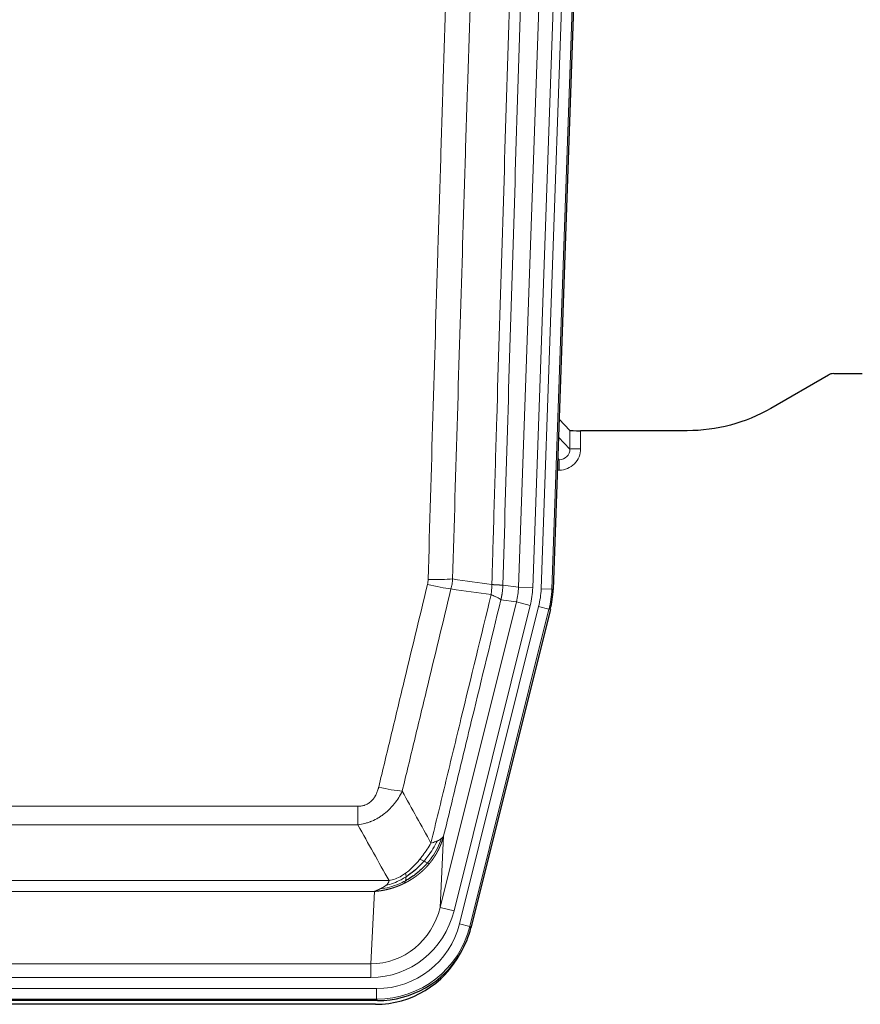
# Model space of a CAD drawing. Header units: inches. Extents: x 0 to 20790, y -12 to 14700.
# Tile 7 of 184: x 1635 to 1871, y 4855 to 5131. Entities that reach past the tile are written whole.
import ezdxf

# ---------------------------------------------------------------- set-up
doc = ezdxf.new("R2010")
doc.units = ezdxf.units.IN
doc.layers.add('1', color=7, linetype='Continuous', true_color=0xffffff)

msp = doc.modelspace()

# ---------------------------------------------------------------- linework, layer by layer
at = {"layer": '1', "color": 110, "linetype": 'Continuous', "lineweight": 13}
for p, q in [((1774.867, 4971.94), (1787.933, 5346.111)), ((1791.925, 5345.972), (1778.859, 4971.801)), ((1781.206, 4971.471), (1794.317, 5346.914)), ((1797.311, 5346.809), (1784.2, 4971.366)), ((1786.065, 5014.013), (1789.278, 5010.685)), ((1789.278, 5010.685), (1789.268, 5015.916)), ((1792.266, 5015.814), (1792.277, 5010.767)), ((1786.286, 5007.677), (1785.859, 5008.12)), ((1785.843, 5007.677), (1786.286, 5007.677)), ((1786.286, 5007.677), (1786.286, 5004.758)), ((1786.286, 5004.758), (1785.741, 5004.758)), ((1770.49, 4972.555), (1774.867, 4971.94)), ((1774.867, 4971.94), (1778.859, 4971.801)), ((1784.2, 4971.366), (1781.206, 4971.471)), ((1784.2, 4971.366), (1784.573, 4971.314)), ((1752.933, 4882.167), (1774.285, 4967.805)), ((1756.809, 4881.201), (1778.161, 4966.839)), ((1758.335, 4877.574), (1780.509, 4966.509)), ((1774.285, 4967.805), (1769.934, 4968.417)), ((1774.285, 4967.805), (1778.161, 4966.839)), ((1783.415, 4965.784), (1780.509, 4966.509)), ((1783.415, 4965.784), (1761.241, 4876.849)), ((1783.789, 4965.732), (1783.415, 4965.784)), ((1524.498, 4910.522), (1729.84, 4910.522)), ((1729.84, 4905.281), (1729.84, 4910.522)), ((1729.84, 4905.281), (1524.498, 4905.281)), ((1753.891, 4902.222), (1752.933, 4882.167)), ((1515.766, 4889.662), (1738.572, 4889.662)), ((1734.459, 4886.632), (1519.879, 4886.632)), ((1733.491, 4866.353), (1734.459, 4886.632)), ((1756.809, 4881.201), (1752.933, 4882.167)), ((1761.241, 4876.849), (1758.335, 4877.574)), ((1761.241, 4876.849), (1761.535, 4876.474)), ((1520.848, 4866.353), (1733.491, 4866.353)), ((1733.491, 4862.489), (1733.491, 4866.353)), ((1733.491, 4862.489), (1520.848, 4862.489)), ((1519.259, 4859.405), (1735.079, 4859.405)), ((1735.079, 4856.409), (1735.079, 4859.405)), ((1735.079, 4856.409), (1519.259, 4856.409)), ((1735.372, 4856.034), (1735.079, 4856.409))]:
    msp.add_line(p, q, dxfattribs=at)
at = {"layer": '1', "color": 2, "linetype": 'Continuous', "lineweight": 25}
for p, q in [((1797.691, 5346.959), (1784.573, 4971.314)), ((1861.713, 5031.427), (1845.549, 5022.085)), ((1863.212, 5031.829), (1871.169, 5031.829)), ((1789.268, 5015.916), (1786.24, 5019.051)), ((1822.169, 5015.814), (1792.266, 5015.814)), ((1783.789, 4965.732), (1761.535, 4876.474)), ((1735.372, 4856.034), (1518.966, 4856.034)), ((1734.781, 4854.992), (1519.558, 4854.992))]:
    msp.add_line(p, q, dxfattribs=at)
for centre, major_axis, ratio, start_param, end_param in [((1863.215, 5028.824), (0.923, -2.86), 0.9982885, 2.8298327, 3.3530369), ((1792.266, 5015.919), (3, 0), 0.0349646, 3.1753451, 4.712515), ((1757.553, 4972.265, 0), (-26.774, 3.763), 0.9986144, 3.0370169, 3.2461684), ((1735.315, 4883.071, 0), (-16.66, 21.323), 0.9977958, 3.5187977, 3.8037475), ((1734.755, 4882.008, 0), (-16.639, 21.297), 0.9990195, 2.4788434, 3.5628372), ((1735.315, 4883.071, 0), (-16.66, 21.323), 0.9977958, 2.4794378, 3.5187977)]:
    msp.add_ellipse(centre, major_axis=major_axis, ratio=ratio, start_param=start_param, end_param=end_param, dxfattribs=at)
at = {"layer": '1', "color": 110, "linetype": 'Continuous', "lineweight": 13}
for centre, major_axis, ratio, start_param, end_param in [((1786.273, 5010.767), (3.237, -5.067), 0.9977321, 5.7157535, 7.2865499), ((1786.273, 5010.688), (1.726, -2.474), 0.9943829, 5.6754356, 7.2462319), ((1792.277, 5010.688), (-3, -0.006), 0.0261769, 4.7123351, 6.249505), ((1749.349, 4973.854), (-9.719, 2.353), 0.1107863, 1.5976112, 2.3432486), ((1749.536, 4975.26), (-9.996, 0.288), 0.1133347, 1.5740649, 2.3314742), ((1754.841, 4972.646), (19.844, -2.789), 0.9980617, 6.1786096, 6.387761), ((1754.841, 4972.646, 0), (23.799, -3.345), 0.9986144, 6.1786096, 6.387761), ((1757.188, 4972.316, 0), (-23.799, 3.345), 0.9986144, 3.0370169, 3.2461684), ((1757.188, 4972.316), (26.766, -3.762), 0.9989218, 6.1786096, 6.387761), ((1735.687, 4917.279), (9.722, -2.342), 0.1329353, 4.744395, 5.4873531), ((1733.57, 4887.336), (-1.001, -20.961), 0.9530564, 0.0460885, 1.3674009), ((1733.57, 4887.336, 0), (-1.185, -24.82), 0.9658521, 0.0460885, 1.3674009), ((1735.028, 4883.438, 0), (-14.809, 18.954), 0.9977958, 2.4794378, 3.8037475), ((1735.028, 4883.438), (16.651, -21.313), 0.9982842, 5.6210305, 6.9453401)]:
    msp.add_ellipse(centre, major_axis=major_axis, ratio=ratio, start_param=start_param, end_param=end_param, dxfattribs=at)
for points, knots in [([(1767.401, 4972.686), (1767.456, 4974.619), (1767.512, 4976.552), (1767.624, 4980.42), (1767.793, 4986.222), (1768.188, 4999.762), (1768.532, 5011.375), (1769.225, 5034.608), (1770.165, 5065.607), (1771.624, 5112.172), (1772.628, 5143.258), (1773.202, 5160.756), (1773.266, 5162.7), (1773.394, 5166.589), (1773.586, 5172.423), (1774.038, 5186.036), (1774.429, 5197.706), (1774.758, 5207.433), (1774.824, 5209.379), (1774.956, 5213.269), (1775.154, 5219.105), (1775.619, 5232.722), (1776.022, 5244.393), (1776.833, 5267.734), (1777.931, 5298.852), (1779.058, 5329.965), (1779.63, 5345.519)], [0, 0, 0, 0, 0.015625, 0.015625, 0.03125, 0.0625, 0.125, 0.125, 0.25, 0.375, 0.5, 0.5, 0.515625, 0.515625, 0.53125, 0.5625, 0.625, 0.625, 0.640625, 0.640625, 0.65625, 0.6875, 0.75, 0.75, 0.875, 1, 1, 1, 1]), ([(1782.685, 5344.044), (1782.115, 5328.545), (1780.991, 5297.543), (1779.897, 5266.537), (1779.087, 5243.279), (1778.686, 5231.65), (1778.222, 5218.082), (1778.024, 5212.267), (1777.892, 5208.39), (1777.827, 5206.452), (1777.499, 5196.76), (1777.109, 5185.131), (1776.659, 5171.567), (1776.467, 5165.755), (1776.339, 5161.88), (1776.275, 5159.942), (1775.703, 5142.507), (1774.701, 5111.534), (1773.247, 5065.138), (1771.84, 5018.809), (1770.935, 4987.966), (1770.49, 4972.555)], [0, 0, 0, 0, 0.125, 0.25, 0.25, 0.3125, 0.34375, 0.359375, 0.359375, 0.375, 0.375, 0.4375, 0.46875, 0.484375, 0.484375, 0.5, 0.5, 0.625, 0.75, 0.875, 1, 1, 1, 1]), ([(1749.536, 4974.126), (1749.974, 4989.364), (1750.864, 5019.864), (1751.785, 5050.412), (1752.487, 5073.34), (1752.723, 5080.986), (1753.199, 5096.284), (1753.438, 5103.936), (1754.164, 5126.9), (1754.655, 5142.216), (1755.279, 5161.37), (1755.404, 5165.2), (1755.655, 5172.862), (1756.033, 5184.354), (1756.416, 5195.847), (1757.187, 5218.832), (1758.229, 5249.479), (1759.837, 5295.451), (1760.937, 5326.099), (1761.495, 5341.424)], [0, 0, 0, 0, 0.125, 0.25, 0.25, 0.3125, 0.3125, 0.375, 0.375, 0.5, 0.5, 0.53125, 0.53125, 0.5625, 0.625, 0.625, 0.75, 0.875, 1, 1, 1, 1]), ([(1768.378, 5341.081), (1767.82, 5325.775), (1766.718, 5295.165), (1765.108, 5249.25), (1764.064, 5218.641), (1763.293, 5195.685), (1762.91, 5184.207), (1762.531, 5172.728), (1762.279, 5165.076), (1762.154, 5161.25), (1761.529, 5142.121), (1761.038, 5126.824), (1760.311, 5103.888), (1760.071, 5096.246), (1759.595, 5080.967), (1759.358, 5073.331), (1758.655, 5050.431), (1757.733, 5019.921), (1756.842, 4989.459), (1756.404, 4974.24)], [0, 0, 0, 0, 0.125, 0.25, 0.375, 0.375, 0.4375, 0.46875, 0.46875, 0.5, 0.5, 0.625, 0.625, 0.6875, 0.6875, 0.75, 0.75, 0.875, 1, 1, 1, 1]), ([(1735.687, 4915.913), (1736.822, 4920.64), (1737.957, 4925.369), (1740.229, 4934.83), (1741.367, 4939.563), (1744.782, 4953.763), (1747.063, 4963.236), (1749.349, 4972.714)], [0, 0, 0, 0, 0.25, 0.25, 0.5, 0.5, 1, 1, 1, 1]), ([(1749.536, 4974.126), (1749.529, 4973.887), (1749.51, 4973.651), (1749.448, 4973.18), (1749.405, 4972.946), (1749.349, 4972.714)], [0, 0, 0, 0, 0.5, 0.5, 1, 1, 1, 1]), ([(1767.401, 4972.686), (1767.38, 4972.208), (1767.364, 4971.732), (1767.306, 4970.787), (1767.264, 4970.317), (1767.189, 4969.851)], [0, 0, 0, 0, 0.5, 0.5, 1, 1, 1, 1]), ([(1767.401, 4972.686), (1767.413, 4972.685), (1767.439, 4972.682), (1767.477, 4972.679), (1767.515, 4972.676), (1767.553, 4972.673), (1767.591, 4972.67), (1767.63, 4972.667), (1767.668, 4972.664), (1767.707, 4972.661), (1767.745, 4972.658), (1767.784, 4972.655), (1767.823, 4972.652), (1767.862, 4972.649), (1767.901, 4972.646), (1767.94, 4972.643), (1767.979, 4972.64), (1768.018, 4972.638), (1768.058, 4972.635), (1768.097, 4972.632), (1768.136, 4972.629), (1768.175, 4972.627), (1768.214, 4972.624), (1768.254, 4972.621), (1768.293, 4972.619), (1768.332, 4972.616), (1768.371, 4972.614), (1768.41, 4972.611), (1768.449, 4972.609), (1768.488, 4972.607), (1768.527, 4972.604), (1768.566, 4972.602), (1768.605, 4972.6), (1768.644, 4972.597), (1768.682, 4972.595), (1768.721, 4972.593), (1768.759, 4972.591), (1768.797, 4972.589), (1768.836, 4972.587), (1768.874, 4972.585), (1768.911, 4972.583), (1768.949, 4972.581), (1768.986, 4972.579), (1769.024, 4972.578), (1769.061, 4972.576), (1769.098, 4972.574), (1769.134, 4972.573), (1769.171, 4972.571), (1769.207, 4972.569), (1769.243, 4972.568), (1769.279, 4972.567), (1769.314, 4972.565), (1769.349, 4972.564), (1769.384, 4972.563), (1769.419, 4972.561), (1769.453, 4972.56), (1769.487, 4972.559), (1769.521, 4972.558), (1769.554, 4972.557), (1769.589, 4972.556), (1769.626, 4972.555), (1769.664, 4972.554), (1769.702, 4972.553), (1769.739, 4972.552), (1769.775, 4972.551), (1769.81, 4972.55), (1769.844, 4972.549), (1769.877, 4972.549), (1769.91, 4972.548), (1769.942, 4972.548), (1769.972, 4972.547), (1770.003, 4972.547), (1770.032, 4972.546), (1770.06, 4972.546), (1770.087, 4972.546), (1770.114, 4972.546), (1770.14, 4972.545), (1770.165, 4972.545), (1770.189, 4972.545), (1770.212, 4972.545), (1770.234, 4972.545), (1770.256, 4972.546), (1770.276, 4972.546), (1770.296, 4972.546), (1770.315, 4972.546), (1770.332, 4972.546), (1770.35, 4972.547), (1770.366, 4972.547), (1770.381, 4972.548), (1770.395, 4972.548), (1770.409, 4972.549), (1770.421, 4972.549), (1770.433, 4972.55), (1770.444, 4972.55), (1770.454, 4972.551), (1770.463, 4972.552), (1770.471, 4972.553), (1770.478, 4972.553), (1770.485, 4972.554), (1770.488, 4972.555), (1770.49, 4972.555)], [0, 0, 0, 0, 0.0069372, 0.0139334, 0.0209887, 0.028103, 0.0352764, 0.0425088, 0.0498003, 0.0571509, 0.0645605, 0.0720292, 0.0795569, 0.0871437, 0.0947896, 0.1024945, 0.1102584, 0.1180815, 0.1259636, 0.1339048, 0.141905, 0.1499643, 0.1580827, 0.1662601, 0.1744966, 0.1827922, 0.1911468, 0.1995605, 0.2080333, 0.2165651, 0.225156, 0.233806, 0.2425151, 0.2512832, 0.2601104, 0.2689967, 0.277942, 0.2869465, 0.29601, 0.3051325, 0.3143142, 0.3235549, 0.3328547, 0.3422136, 0.3516315, 0.3611085, 0.3706446, 0.3802398, 0.3898941, 0.3996074, 0.4093798, 0.4192113, 0.4291019, 0.4390515, 0.4490602, 0.459128, 0.4692549, 0.4794409, 0.4896859, 0.4999901, 0.5124905, 0.524991, 0.5374914, 0.5499918, 0.5624922, 0.5749926, 0.587493, 0.5999934, 0.6124937, 0.6249941, 0.6374944, 0.6499948, 0.6624951, 0.6749954, 0.6874957, 0.699996, 0.7124963, 0.7249966, 0.7374968, 0.7499971, 0.7624973, 0.7749976, 0.7874978, 0.799998, 0.8124982, 0.8249984, 0.8374986, 0.8499988, 0.8624989, 0.8749991, 0.8874992, 0.8999993, 0.9124995, 0.9249996, 0.9374997, 0.9499998, 0.9624998, 0.9749999, 0.9875, 1, 1, 1, 1]), ([(1770.49, 4972.555), (1770.49, 4972.542), (1770.488, 4972.495), (1770.485, 4972.393), (1770.478, 4972.227), (1770.466, 4971.997), (1770.447, 4971.704), (1770.419, 4971.347), (1770.377, 4970.928), (1770.333, 4970.57), (1770.295, 4970.294), (1770.269, 4970.123), (1770.243, 4969.956), (1770.216, 4969.794), (1770.189, 4969.636), (1770.161, 4969.483), (1770.133, 4969.334), (1770.105, 4969.19), (1770.076, 4969.05), (1770.047, 4968.915), (1770.019, 4968.784), (1769.99, 4968.658), (1769.962, 4968.536), (1769.943, 4968.456), (1769.934, 4968.417)], [0, 0, 0, 0, 0.0092499, 0.0337179, 0.073404, 0.128308, 0.1984299, 0.2837694, 0.3843264, 0.5001005, 0.5424888, 0.5838484, 0.6241794, 0.6634821, 0.7017567, 0.7390032, 0.7752221, 0.8104134, 0.8445775, 0.8777146, 0.909825, 0.9409091, 0.9709673, 1, 1, 1, 1]), ([(1755.945, 4971.441), (1753.657, 4961.975), (1751.373, 4952.516), (1747.953, 4938.335), (1746.815, 4933.609), (1744.539, 4924.161), (1743.403, 4919.438), (1742.267, 4914.718)], [0, 0, 0, 0, 0.5, 0.5, 0.75, 0.75, 1, 1, 1, 1]), ([(1750.335, 4900.208), (1751.733, 4906.003), (1753.132, 4911.799), (1755.934, 4923.398), (1757.337, 4929.199), (1761.551, 4946.611), (1764.366, 4958.227), (1767.189, 4969.851)], [0, 0, 0, 0, 0.25, 0.25, 0.5, 0.5, 1, 1, 1, 1]), ([(1767.189, 4969.851), (1767.597, 4969.659), (1767.97, 4969.485), (1768.628, 4969.175), (1768.914, 4969.038), (1769.385, 4968.801), (1769.571, 4968.701), (1769.835, 4968.534), (1769.912, 4968.468), (1769.934, 4968.417)], [0, 0, 0, 0, 0.25, 0.25, 0.5, 0.5, 0.75, 0.75, 1, 1, 1, 1]), ([(1769.934, 4968.417), (1767.248, 4957.369), (1764.568, 4946.328), (1760.557, 4929.779), (1759.222, 4924.265), (1756.554, 4913.24), (1755.222, 4907.73), (1753.891, 4902.222)], [0, 0, 0, 0, 0.5, 0.5, 0.75, 0.75, 1, 1, 1, 1]), ([(1735.687, 4915.913), (1735.666, 4915.825), (1735.644, 4915.737), (1735.598, 4915.563), (1735.574, 4915.476), (1735.499, 4915.217), (1735.444, 4915.046), (1735.326, 4914.709), (1735.263, 4914.541), (1735.126, 4914.212), (1735.053, 4914.049), (1734.896, 4913.728), (1734.812, 4913.569), (1734.676, 4913.336), (1734.63, 4913.259), (1734.533, 4913.106), (1734.484, 4913.03), (1734.33, 4912.806), (1734.222, 4912.661), (1733.994, 4912.383), (1733.874, 4912.248), (1733.685, 4912.055), (1733.587, 4911.961), (1733.486, 4911.87), (1733.418, 4911.81), (1733.384, 4911.78), (1733.209, 4911.634), (1733.065, 4911.525), (1732.618, 4911.223), (1732.301, 4911.054), (1731.881, 4910.884), (1731.796, 4910.852), (1731.623, 4910.793), (1731.536, 4910.765), (1731.274, 4910.69), (1731.098, 4910.649), (1730.744, 4910.585), (1730.565, 4910.561), (1730.205, 4910.53), (1730.023, 4910.522), (1729.84, 4910.522)], [0, 0, 0, 0, 0.03125, 0.03125, 0.0625, 0.0625, 0.125, 0.125, 0.1875, 0.1875, 0.25, 0.25, 0.3125, 0.3125, 0.34375, 0.34375, 0.375, 0.375, 0.4375, 0.4375, 0.5, 0.5, 0.53125, 0.546875, 0.546875, 0.5625, 0.5625, 0.625, 0.625, 0.75, 0.75, 0.78125, 0.78125, 0.8125, 0.8125, 0.875, 0.875, 0.9375, 0.9375, 1, 1, 1, 1]), ([(1742.267, 4914.718), (1741.97, 4914.107), (1741.644, 4913.515), (1740.931, 4912.371), (1740.544, 4911.819), (1739.916, 4911.023), (1739.644, 4910.698), (1739.359, 4910.381), (1739.244, 4910.256), (1739.185, 4910.193), (1739.01, 4910.007), (1738.891, 4909.885), (1738.289, 4909.285), (1737.78, 4908.835), (1737.107, 4908.314), (1736.971, 4908.212), (1736.764, 4908.062), (1736.695, 4908.012), (1736.555, 4907.914), (1736.485, 4907.866), (1736.133, 4907.627), (1735.846, 4907.446), (1734.97, 4906.932), (1734.365, 4906.629), (1733.661, 4906.331), (1733.583, 4906.298), (1733.425, 4906.235), (1733.346, 4906.204), (1733.108, 4906.112), (1732.949, 4906.054), (1732.469, 4905.887), (1732.146, 4905.786), (1731.171, 4905.516), (1730.511, 4905.378), (1729.84, 4905.281)], [0, 0, 0, 0, 0.125, 0.125, 0.25, 0.25, 0.3125, 0.328125, 0.328125, 0.34375, 0.34375, 0.375, 0.375, 0.5, 0.5, 0.53125, 0.53125, 0.546875, 0.546875, 0.5625, 0.5625, 0.625, 0.625, 0.75, 0.75, 0.765625, 0.765625, 0.78125, 0.78125, 0.8125, 0.8125, 0.875, 0.875, 1, 1, 1, 1]), ([(1750.335, 4900.208), (1749.642, 4899.068), (1748.875, 4897.88), (1747.748, 4896.35), (1747.458, 4895.972), (1747.159, 4895.602)], [0, 0, 0, 0, 0.75, 0.75, 1, 1, 1, 1]), ([(1752.042, 4900.768), (1751.343, 4899.302), (1750.472, 4897.848), (1749.112, 4896.029), (1748.755, 4895.585), (1748.384, 4895.153)], [0, 0, 0, 0, 0.75, 0.75, 1, 1, 1, 1]), ([(1753.252, 4901.44), (1752.64, 4899.627), (1751.744, 4897.848), (1750.214, 4895.666), (1749.804, 4895.136), (1749.369, 4894.626)], [0, 0, 0, 0, 0.75, 0.75, 1, 1, 1, 1]), ([(1753.891, 4902.222), (1753.885, 4902.2), (1753.873, 4902.154), (1753.855, 4902.086), (1753.837, 4902.017), (1753.819, 4901.95), (1753.8, 4901.882), (1753.781, 4901.815), (1753.762, 4901.748), (1753.743, 4901.681), (1753.724, 4901.615), (1753.704, 4901.549), (1753.685, 4901.483), (1753.665, 4901.418), (1753.645, 4901.353), (1753.625, 4901.288), (1753.605, 4901.223), (1753.584, 4901.159), (1753.564, 4901.095), (1753.543, 4901.032), (1753.522, 4900.968), (1753.502, 4900.905), (1753.48, 4900.842), (1753.459, 4900.78), (1753.438, 4900.718), (1753.416, 4900.656), (1753.395, 4900.594), (1753.373, 4900.533), (1753.351, 4900.472), (1753.329, 4900.411), (1753.307, 4900.351), (1753.285, 4900.29), (1753.263, 4900.231), (1753.24, 4900.171), (1753.218, 4900.112), (1753.195, 4900.053), (1753.172, 4899.994), (1753.149, 4899.936), (1753.126, 4899.878), (1753.103, 4899.82), (1753.08, 4899.762), (1753.057, 4899.705), (1753.034, 4899.648), (1753.01, 4899.591), (1752.987, 4899.535), (1752.963, 4899.479), (1752.94, 4899.423), (1752.916, 4899.368), (1752.892, 4899.313), (1752.868, 4899.258), (1752.844, 4899.203), (1752.82, 4899.149), (1752.796, 4899.095), (1752.772, 4899.041), (1752.748, 4898.987), (1752.724, 4898.934), (1752.7, 4898.881), (1752.675, 4898.829), (1752.651, 4898.776), (1752.626, 4898.724), (1752.602, 4898.673), (1752.577, 4898.621), (1752.553, 4898.57), (1752.528, 4898.519), (1752.503, 4898.468), (1752.479, 4898.418), (1752.454, 4898.368), (1752.429, 4898.318), (1752.404, 4898.269), (1752.379, 4898.219), (1752.355, 4898.17), (1752.33, 4898.122), (1752.305, 4898.073), (1752.28, 4898.025), (1752.255, 4897.977), (1752.23, 4897.93), (1752.205, 4897.883), (1752.18, 4897.836), (1752.155, 4897.789), (1752.13, 4897.742), (1752.105, 4897.696), (1752.079, 4897.65), (1752.054, 4897.605), (1752.029, 4897.559), (1752.004, 4897.514), (1751.979, 4897.469), (1751.954, 4897.425), (1751.929, 4897.381), (1751.904, 4897.337), (1751.879, 4897.293), (1751.854, 4897.249), (1751.829, 4897.206), (1751.804, 4897.163), (1751.779, 4897.12), (1751.754, 4897.078), (1751.729, 4897.036), (1751.704, 4896.994), (1751.679, 4896.952), (1751.654, 4896.911), (1751.629, 4896.87), (1751.604, 4896.829), (1751.579, 4896.789), (1751.555, 4896.748), (1751.53, 4896.708), (1751.505, 4896.668), (1751.48, 4896.629), (1751.456, 4896.59), (1751.431, 4896.551), (1751.406, 4896.512), (1751.382, 4896.473), (1751.357, 4896.435), (1751.333, 4896.397), (1751.308, 4896.359), (1751.284, 4896.322), (1751.26, 4896.285), (1751.235, 4896.248), (1751.211, 4896.211), (1751.187, 4896.174), (1751.163, 4896.138), (1751.139, 4896.102), (1751.115, 4896.066), (1751.091, 4896.031), (1751.067, 4895.996), (1751.043, 4895.961), (1751.019, 4895.926), (1750.995, 4895.892), (1750.972, 4895.857), (1750.948, 4895.823), (1750.924, 4895.789), (1750.901, 4895.756), (1750.878, 4895.723), (1750.854, 4895.69), (1750.831, 4895.657), (1750.808, 4895.624), (1750.785, 4895.592), (1750.762, 4895.56), (1750.739, 4895.528), (1750.716, 4895.496), (1750.693, 4895.465), (1750.67, 4895.434), (1750.648, 4895.403), (1750.625, 4895.372), (1750.603, 4895.342), (1750.58, 4895.312), (1750.558, 4895.282), (1750.536, 4895.252), (1750.514, 4895.222), (1750.492, 4895.193), (1750.47, 4895.164), (1750.448, 4895.135), (1750.426, 4895.107), (1750.405, 4895.078), (1750.383, 4895.05), (1750.362, 4895.022), (1750.34, 4894.995), (1750.319, 4894.967), (1750.298, 4894.94), (1750.277, 4894.913), (1750.256, 4894.886), (1750.235, 4894.859), (1750.214, 4894.833), (1750.193, 4894.807), (1750.173, 4894.781), (1750.152, 4894.755), (1750.132, 4894.73), (1750.112, 4894.705), (1750.092, 4894.68), (1750.072, 4894.655), (1750.052, 4894.63), (1750.032, 4894.606), (1750.013, 4894.582), (1749.993, 4894.558), (1749.974, 4894.534), (1749.954, 4894.51), (1749.935, 4894.487), (1749.916, 4894.464), (1749.897, 4894.441), (1749.878, 4894.418), (1749.866, 4894.403), (1749.859, 4894.396)], [0, 0, 0, 0, 0.0080212, 0.0160154, 0.0239827, 0.0319231, 0.0398365, 0.0477229, 0.0555824, 0.0634149, 0.0712205, 0.0789992, 0.0867509, 0.0944756, 0.1021734, 0.1098443, 0.1174881, 0.1251051, 0.1326951, 0.1402581, 0.1477942, 0.1553034, 0.1627856, 0.1702408, 0.1776691, 0.1850704, 0.1924448, 0.1997923, 0.2071128, 0.2144063, 0.2216729, 0.2289126, 0.2361253, 0.243311, 0.2504698, 0.2576016, 0.2647065, 0.2717845, 0.2788355, 0.2858595, 0.2928566, 0.2998268, 0.30677, 0.3136862, 0.3205755, 0.3274379, 0.3342733, 0.3410817, 0.3478632, 0.3546178, 0.3613454, 0.3680461, 0.3747198, 0.3813665, 0.3879863, 0.3945792, 0.4011451, 0.4076841, 0.4141961, 0.4206811, 0.4271393, 0.4335704, 0.4399746, 0.4463519, 0.4527022, 0.4590256, 0.465322, 0.4715915, 0.477834, 0.4840496, 0.4902382, 0.4963999, 0.5025346, 0.5086424, 0.5147232, 0.5207771, 0.526804, 0.532804, 0.5387771, 0.5447232, 0.5506423, 0.5565345, 0.5623997, 0.568238, 0.5740494, 0.5798338, 0.5855912, 0.5913217, 0.5970253, 0.6027019, 0.6083515, 0.6139742, 0.61957, 0.6251388, 0.6306807, 0.6361956, 0.6416836, 0.6471446, 0.6525787, 0.6579858, 0.663366, 0.6687192, 0.6740455, 0.6793448, 0.6846172, 0.6898627, 0.6950812, 0.7002727, 0.7054373, 0.710575, 0.7156857, 0.7207694, 0.7258262, 0.7308561, 0.735859, 0.740835, 0.745784, 0.7507061, 0.7556012, 0.7604694, 0.7653107, 0.7701249, 0.7749123, 0.7796727, 0.7844061, 0.7891127, 0.7937922, 0.7984448, 0.8030705, 0.8076692, 0.812241, 0.8167858, 0.8213037, 0.8257947, 0.8302587, 0.8346957, 0.8391058, 0.843489, 0.8478452, 0.8521745, 0.8564768, 0.8607522, 0.8650006, 0.8692221, 0.8734166, 0.8775842, 0.8817249, 0.8858386, 0.8899254, 0.8939852, 0.8980181, 0.902024, 0.906003, 0.909955, 0.9138802, 0.9177783, 0.9216495, 0.9254938, 0.9293111, 0.9331015, 0.936865, 0.9406015, 0.944311, 0.9479937, 0.9516493, 0.9552781, 0.9588799, 0.9624547, 0.9660026, 0.9695236, 0.9730176, 0.9764847, 0.9799249, 0.9833381, 0.9867243, 0.9900837, 0.993416, 0.9967215, 1, 1, 1, 1]), ([(1752.042, 4900.768), (1751.919, 4900.717), (1751.791, 4900.666), (1751.458, 4900.544), (1751.248, 4900.474), (1750.806, 4900.337), (1750.575, 4900.272), (1750.335, 4900.208)], [0, 0, 0, 0, 0.25, 0.25, 0.625, 0.625, 1, 1, 1, 1]), ([(1753.252, 4901.44), (1753.213, 4901.409), (1753.173, 4901.379), (1753.005, 4901.26), (1752.866, 4901.174), (1752.563, 4901.006), (1752.398, 4900.924), (1752.163, 4900.819), (1752.103, 4900.793), (1752.042, 4900.768)], [0, 0, 0, 0, 0.125, 0.125, 0.5, 0.5, 0.875, 0.875, 1, 1, 1, 1]), ([(1753.891, 4902.222), (1753.807, 4902.014), (1753.665, 4901.814), (1753.402, 4901.562), (1753.33, 4901.5), (1753.252, 4901.44)], [0, 0, 0, 0, 0.75, 0.75, 1, 1, 1, 1]), ([(1747.159, 4895.602), (1747.01, 4895.417), (1746.858, 4895.234), (1746.244, 4894.51), (1745.764, 4893.989), (1744.77, 4893.007), (1744.256, 4892.548), (1743.549, 4891.989), (1743.37, 4891.854), (1743.19, 4891.723)], [0, 0, 0, 0, 0.125, 0.125, 0.5, 0.5, 0.875, 0.875, 1, 1, 1, 1]), ([(1748.384, 4895.153), (1748.285, 4895.201), (1748.183, 4895.249), (1747.927, 4895.363), (1747.769, 4895.427), (1747.459, 4895.534), (1747.305, 4895.576), (1747.159, 4895.602)], [0, 0, 0, 0, 0.25, 0.25, 0.625, 0.625, 1, 1, 1, 1]), ([(1749.369, 4894.626), (1749.338, 4894.643), (1749.306, 4894.661), (1749.172, 4894.736), (1749.059, 4894.799), (1748.809, 4894.935), (1748.673, 4895.007), (1748.482, 4895.104), (1748.433, 4895.129), (1748.384, 4895.153)], [0, 0, 0, 0, 0.125, 0.125, 0.5, 0.5, 0.875, 0.875, 1, 1, 1, 1]), ([(1749.859, 4894.396), (1749.845, 4894.378), (1749.815, 4894.343), (1749.771, 4894.291), (1749.727, 4894.239), (1749.682, 4894.186), (1749.638, 4894.135), (1749.593, 4894.083), (1749.549, 4894.032), (1749.504, 4893.981), (1749.459, 4893.93), (1749.414, 4893.879), (1749.369, 4893.828), (1749.323, 4893.778), (1749.278, 4893.728), (1749.233, 4893.678), (1749.187, 4893.629), (1749.141, 4893.579), (1749.096, 4893.53), (1749.05, 4893.481), (1749.004, 4893.432), (1748.958, 4893.384), (1748.912, 4893.336), (1748.866, 4893.288), (1748.82, 4893.24), (1748.773, 4893.192), (1748.727, 4893.145), (1748.681, 4893.098), (1748.634, 4893.051), (1748.587, 4893.004), (1748.541, 4892.957), (1748.494, 4892.911), (1748.447, 4892.865), (1748.4, 4892.819), (1748.353, 4892.773), (1748.306, 4892.728), (1748.259, 4892.683), (1748.212, 4892.638), (1748.165, 4892.593), (1748.117, 4892.548), (1748.07, 4892.504), (1748.022, 4892.46), (1747.975, 4892.416), (1747.927, 4892.372), (1747.88, 4892.328), (1747.832, 4892.285), (1747.784, 4892.242), (1747.736, 4892.199), (1747.689, 4892.157), (1747.641, 4892.114), (1747.593, 4892.072), (1747.545, 4892.03), (1747.497, 4891.988), (1747.448, 4891.946), (1747.4, 4891.905), (1747.352, 4891.864), (1747.304, 4891.823), (1747.256, 4891.782), (1747.207, 4891.741), (1747.159, 4891.701), (1747.11, 4891.661), (1747.062, 4891.621), (1747.014, 4891.581), (1746.965, 4891.542), (1746.916, 4891.502), (1746.868, 4891.463), (1746.819, 4891.424), (1746.771, 4891.386), (1746.722, 4891.347), (1746.673, 4891.309), (1746.624, 4891.271), (1746.576, 4891.233), (1746.527, 4891.195), (1746.478, 4891.158), (1746.429, 4891.121), (1746.38, 4891.083), (1746.331, 4891.047), (1746.282, 4891.01), (1746.233, 4890.973), (1746.184, 4890.937), (1746.135, 4890.901), (1746.086, 4890.865), (1746.037, 4890.83), (1745.988, 4890.794), (1745.939, 4890.759), (1745.89, 4890.724), (1745.841, 4890.689), (1745.792, 4890.654), (1745.743, 4890.62), (1745.694, 4890.585), (1745.644, 4890.551), (1745.595, 4890.517), (1745.546, 4890.484), (1745.497, 4890.45), (1745.448, 4890.417), (1745.399, 4890.384), (1745.349, 4890.351), (1745.3, 4890.318), (1745.251, 4890.286), (1745.202, 4890.253), (1745.153, 4890.221), (1745.104, 4890.189), (1745.054, 4890.157), (1745.005, 4890.126), (1744.956, 4890.094), (1744.907, 4890.063), (1744.858, 4890.032), (1744.809, 4890.001), (1744.759, 4889.97), (1744.71, 4889.94), (1744.661, 4889.91), (1744.612, 4889.879), (1744.563, 4889.85), (1744.514, 4889.82), (1744.465, 4889.79), (1744.416, 4889.761), (1744.367, 4889.732), (1744.317, 4889.703), (1744.268, 4889.674), (1744.219, 4889.645), (1744.17, 4889.617), (1744.121, 4889.588), (1744.072, 4889.56), (1744.024, 4889.532), (1743.975, 4889.504), (1743.926, 4889.477), (1743.877, 4889.449), (1743.828, 4889.422), (1743.779, 4889.395), (1743.73, 4889.368), (1743.682, 4889.341), (1743.633, 4889.315), (1743.584, 4889.289), (1743.535, 4889.262), (1743.487, 4889.236), (1743.438, 4889.21), (1743.389, 4889.185), (1743.341, 4889.159), (1743.292, 4889.134), (1743.244, 4889.109), (1743.195, 4889.084), (1743.147, 4889.059), (1743.098, 4889.034), (1743.05, 4889.01), (1743.002, 4888.985), (1742.953, 4888.961), (1742.905, 4888.937), (1742.873, 4888.921), (1742.857, 4888.913)], [0, 0, 0, 0, 0.0076941, 0.0153765, 0.0230472, 0.0307061, 0.0383534, 0.045989, 0.0536129, 0.061225, 0.0688255, 0.0764143, 0.0839914, 0.0915567, 0.0991104, 0.1066524, 0.1141827, 0.1217013, 0.1292082, 0.1367034, 0.1441869, 0.1516588, 0.1591189, 0.1665674, 0.1740041, 0.1814292, 0.1888426, 0.1962444, 0.2036344, 0.2110128, 0.2183794, 0.2257344, 0.2330778, 0.2404094, 0.2477294, 0.2550377, 0.2623343, 0.2696193, 0.2768926, 0.2841542, 0.2914041, 0.2986424, 0.305869, 0.313084, 0.3202872, 0.3274789, 0.3346588, 0.3418271, 0.3489838, 0.3561287, 0.3632621, 0.3703837, 0.3774937, 0.3845921, 0.3916788, 0.3987539, 0.4058173, 0.412869, 0.4199092, 0.4269376, 0.4339544, 0.4409596, 0.4479532, 0.454935, 0.4619053, 0.4688639, 0.4758109, 0.4827462, 0.4896699, 0.496582, 0.5034825, 0.5103713, 0.5172485, 0.524114, 0.5309679, 0.5378102, 0.5446409, 0.55146, 0.5582674, 0.5650632, 0.5718474, 0.57862, 0.5853809, 0.5921303, 0.598868, 0.6055941, 0.6123087, 0.6190116, 0.6257029, 0.6323825, 0.6390506, 0.6457071, 0.652352, 0.6589853, 0.665607, 0.672217, 0.6788155, 0.6854024, 0.6919777, 0.6985414, 0.7050935, 0.7116341, 0.718163, 0.7246804, 0.7311862, 0.7376804, 0.744163, 0.750634, 0.7570935, 0.7635413, 0.7699776, 0.7764024, 0.7828155, 0.7892171, 0.7956072, 0.8019856, 0.8083525, 0.8147079, 0.8210516, 0.8273839, 0.8337045, 0.8400136, 0.8463112, 0.8525972, 0.8588716, 0.8651345, 0.8713859, 0.8776257, 0.8838539, 0.8900706, 0.8962758, 0.9024695, 0.9086516, 0.9148221, 0.9209812, 0.9271287, 0.9332646, 0.9393891, 0.945502, 0.9516034, 0.9576933, 0.9637717, 0.9698385, 0.9758938, 0.9819376, 0.9879699, 0.9939907, 1, 1, 1, 1]), ([(1749.859, 4894.396), (1749.788, 4894.409), (1749.689, 4894.453), (1749.487, 4894.561), (1749.431, 4894.592), (1749.369, 4894.626)], [0, 0, 0, 0, 0.75, 0.75, 1, 1, 1, 1]), ([(1743.171, 4889.626), (1742.594, 4889.316), (1742.006, 4889.034), (1739.632, 4888.029), (1737.802, 4887.546), (1736.03, 4887.323)], [0, 0, 0, 0, 0.25, 0.25, 1, 1, 1, 1]), ([(1743.34, 4890.742), (1742.883, 4890.449), (1742.419, 4890.178), (1740.548, 4889.185), (1739.112, 4888.644), (1737.701, 4888.324)], [0, 0, 0, 0, 0.25, 0.25, 1, 1, 1, 1]), ([(1737.701, 4888.324), (1737.709, 4888.33), (1737.725, 4888.343), (1737.749, 4888.363), (1737.772, 4888.383), (1737.795, 4888.402), (1737.818, 4888.422), (1737.84, 4888.442), (1737.862, 4888.462), (1737.884, 4888.482), (1737.905, 4888.502), (1737.926, 4888.522), (1737.947, 4888.542), (1737.967, 4888.562), (1737.987, 4888.582), (1738.007, 4888.602), (1738.026, 4888.622), (1738.045, 4888.642), (1738.063, 4888.662), (1738.082, 4888.683), (1738.1, 4888.703), (1738.117, 4888.723), (1738.135, 4888.743), (1738.152, 4888.763), (1738.168, 4888.784), (1738.185, 4888.804), (1738.201, 4888.824), (1738.217, 4888.845), (1738.232, 4888.865), (1738.247, 4888.885), (1738.262, 4888.906), (1738.276, 4888.926), (1738.29, 4888.946), (1738.304, 4888.967), (1738.317, 4888.987), (1738.33, 4889.008), (1738.343, 4889.028), (1738.355, 4889.048), (1738.367, 4889.069), (1738.379, 4889.089), (1738.39, 4889.11), (1738.401, 4889.13), (1738.412, 4889.151), (1738.422, 4889.171), (1738.432, 4889.192), (1738.442, 4889.212), (1738.451, 4889.232), (1738.461, 4889.253), (1738.469, 4889.273), (1738.478, 4889.294), (1738.486, 4889.314), (1738.493, 4889.335), (1738.501, 4889.355), (1738.508, 4889.376), (1738.515, 4889.396), (1738.521, 4889.417), (1738.527, 4889.437), (1738.533, 4889.458), (1738.538, 4889.478), (1738.543, 4889.499), (1738.548, 4889.519), (1738.552, 4889.539), (1738.557, 4889.56), (1738.56, 4889.58), (1738.564, 4889.601), (1738.567, 4889.621), (1738.57, 4889.641), (1738.571, 4889.655), (1738.572, 4889.662)], [0, 0, 0, 0, 0.0185022, 0.0368847, 0.0551481, 0.073293, 0.0913199, 0.1092294, 0.1270222, 0.1446988, 0.1622598, 0.1797059, 0.1970378, 0.2142561, 0.2313614, 0.2483544, 0.265236, 0.2820066, 0.2986672, 0.3152184, 0.331661, 0.3479958, 0.3642235, 0.380345, 0.3963611, 0.4122725, 0.4280803, 0.4437851, 0.459388, 0.4748898, 0.4902915, 0.5055939, 0.5207981, 0.535905, 0.5509156, 0.565831, 0.5806521, 0.5953801, 0.6100159, 0.6245607, 0.6390157, 0.6533819, 0.6676604, 0.6818526, 0.6959596, 0.7099825, 0.7239227, 0.7377815, 0.75156, 0.7652597, 0.7788818, 0.7924277, 0.8058989, 0.8192966, 0.8326224, 0.8458776, 0.8590638, 0.8721825, 0.8852351, 0.8982233, 0.9111485, 0.9240124, 0.9368166, 0.9495628, 0.9622525, 0.9748874, 0.9874694, 1, 1, 1, 1]), ([(1743.19, 4891.723), (1742.829, 4891.462), (1742.462, 4891.22), (1740.968, 4890.34), (1739.792, 4889.875), (1738.572, 4889.662)], [0, 0, 0, 0, 0.25, 0.25, 1, 1, 1, 1]), ([(1742.857, 4888.913), (1742.89, 4888.972), (1742.929, 4889.041), (1743.011, 4889.203), (1743.054, 4889.295), (1743.121, 4889.47), (1743.147, 4889.546), (1743.171, 4889.626)], [0, 0, 0, 0, 0.375, 0.375, 0.75, 0.75, 1, 1, 1, 1]), ([(1743.171, 4889.626), (1743.184, 4889.666), (1743.195, 4889.707), (1743.24, 4889.876), (1743.269, 4890.012), (1743.312, 4890.297), (1743.328, 4890.446), (1743.338, 4890.643), (1743.339, 4890.692), (1743.34, 4890.742)], [0, 0, 0, 0, 0.125, 0.125, 0.5, 0.5, 0.875, 0.875, 1, 1, 1, 1]), ([(1743.34, 4890.742), (1743.342, 4890.84), (1743.34, 4890.937), (1743.327, 4891.171), (1743.311, 4891.305), (1743.263, 4891.541), (1743.23, 4891.644), (1743.19, 4891.723)], [0, 0, 0, 0, 0.25, 0.25, 0.625, 0.625, 1, 1, 1, 1]), ([(1742.857, 4888.913), (1742.835, 4888.903), (1742.792, 4888.881), (1742.727, 4888.85), (1742.662, 4888.818), (1742.597, 4888.787), (1742.532, 4888.756), (1742.467, 4888.726), (1742.401, 4888.695), (1742.336, 4888.665), (1742.271, 4888.635), (1742.206, 4888.605), (1742.141, 4888.576), (1742.076, 4888.547), (1742.01, 4888.518), (1741.945, 4888.489), (1741.88, 4888.461), (1741.815, 4888.432), (1741.75, 4888.404), (1741.684, 4888.377), (1741.619, 4888.349), (1741.554, 4888.322), (1741.489, 4888.295), (1741.423, 4888.268), (1741.358, 4888.242), (1741.293, 4888.215), (1741.228, 4888.189), (1741.162, 4888.163), (1741.097, 4888.138), (1741.032, 4888.112), (1740.967, 4888.087), (1740.902, 4888.062), (1740.836, 4888.038), (1740.771, 4888.013), (1740.706, 4887.989), (1740.641, 4887.965), (1740.576, 4887.941), (1740.511, 4887.918), (1740.445, 4887.895), (1740.38, 4887.872), (1740.315, 4887.849), (1740.25, 4887.826), (1740.185, 4887.804), (1740.12, 4887.782), (1740.055, 4887.76), (1739.99, 4887.738), (1739.925, 4887.717), (1739.86, 4887.695), (1739.795, 4887.674), (1739.73, 4887.654), (1739.665, 4887.633), (1739.601, 4887.613), (1739.536, 4887.593), (1739.471, 4887.573), (1739.406, 4887.553), (1739.341, 4887.534), (1739.277, 4887.514), (1739.212, 4887.495), (1739.148, 4887.477), (1739.083, 4887.458), (1739.018, 4887.44), (1738.954, 4887.421), (1738.889, 4887.403), (1738.825, 4887.386), (1738.761, 4887.368), (1738.696, 4887.351), (1738.632, 4887.334), (1738.568, 4887.317), (1738.503, 4887.3), (1738.439, 4887.284), (1738.375, 4887.268), (1738.311, 4887.251), (1738.247, 4887.236), (1738.183, 4887.22), (1738.119, 4887.205), (1738.055, 4887.189), (1737.991, 4887.174), (1737.927, 4887.16), (1737.864, 4887.145), (1737.8, 4887.13), (1737.736, 4887.116), (1737.673, 4887.102), (1737.609, 4887.088), (1737.546, 4887.075), (1737.482, 4887.061), (1737.419, 4887.048), (1737.356, 4887.035), (1737.292, 4887.022), (1737.229, 4887.01), (1737.166, 4886.997), (1737.103, 4886.985), (1737.04, 4886.973), (1736.977, 4886.961), (1736.914, 4886.95), (1736.852, 4886.938), (1736.789, 4886.927), (1736.726, 4886.916), (1736.663, 4886.905), (1736.601, 4886.894), (1736.538, 4886.884), (1736.476, 4886.873), (1736.414, 4886.863), (1736.351, 4886.853), (1736.289, 4886.843), (1736.227, 4886.834), (1736.165, 4886.824), (1736.103, 4886.815), (1736.041, 4886.806), (1735.979, 4886.797), (1735.918, 4886.788), (1735.856, 4886.78), (1735.794, 4886.772), (1735.733, 4886.763), (1735.671, 4886.756), (1735.61, 4886.748), (1735.549, 4886.74), (1735.487, 4886.733), (1735.426, 4886.725), (1735.365, 4886.718), (1735.304, 4886.711), (1735.243, 4886.705), (1735.182, 4886.698), (1735.122, 4886.692), (1735.061, 4886.685), (1735, 4886.679), (1734.94, 4886.673), (1734.88, 4886.668), (1734.819, 4886.662), (1734.759, 4886.657), (1734.699, 4886.651), (1734.639, 4886.646), (1734.579, 4886.641), (1734.519, 4886.637), (1734.479, 4886.634), (1734.459, 4886.632)], [0, 0, 0, 0, 0.0081592, 0.0163092, 0.0244501, 0.0325819, 0.0407045, 0.0488181, 0.0569225, 0.0650178, 0.0731041, 0.0811812, 0.0892493, 0.0973083, 0.1053581, 0.113399, 0.1214307, 0.1294534, 0.137467, 0.1454716, 0.1534671, 0.1614536, 0.169431, 0.1773994, 0.1853588, 0.1933091, 0.2012504, 0.2091827, 0.217106, 0.2250203, 0.2329256, 0.2408219, 0.2487092, 0.2565875, 0.2644568, 0.2723172, 0.2801686, 0.288011, 0.2958444, 0.303669, 0.3114845, 0.3192911, 0.3270888, 0.3348775, 0.3426574, 0.3504282, 0.3581902, 0.3659433, 0.3736874, 0.3814227, 0.389149, 0.3968665, 0.4045751, 0.4122748, 0.4199656, 0.4276476, 0.4353206, 0.4429849, 0.4506403, 0.4582868, 0.4659245, 0.4735534, 0.4811734, 0.4887846, 0.496387, 0.5039805, 0.5115653, 0.5191413, 0.5267084, 0.5342668, 0.5418164, 0.5493572, 0.5568893, 0.5644125, 0.5719271, 0.5794328, 0.5869298, 0.5944181, 0.6018976, 0.6093684, 0.6168305, 0.6242839, 0.6317285, 0.6391644, 0.6465917, 0.6540102, 0.6614201, 0.6688212, 0.6762137, 0.6835975, 0.6909727, 0.6983392, 0.705697, 0.7130462, 0.7203868, 0.7277187, 0.735042, 0.7423567, 0.7496628, 0.7569603, 0.7642491, 0.7715294, 0.7788011, 0.7860642, 0.7933187, 0.8005646, 0.807802, 0.8150309, 0.8222512, 0.8294629, 0.8366661, 0.8438608, 0.851047, 0.8582246, 0.8653938, 0.8725544, 0.8797065, 0.8868502, 0.8939854, 0.9011121, 0.9082303, 0.9153401, 0.9224414, 0.9295343, 0.9366187, 0.9436947, 0.9507623, 0.9578214, 0.9648722, 0.9719145, 0.9789485, 0.985974, 0.9929912, 1, 1, 1, 1]), ([(1734.459, 4886.632), (1734.464, 4886.634), (1734.475, 4886.639), (1734.491, 4886.646), (1734.508, 4886.653), (1734.525, 4886.66), (1734.542, 4886.668), (1734.56, 4886.675), (1734.579, 4886.683), (1734.597, 4886.691), (1734.616, 4886.699), (1734.636, 4886.707), (1734.655, 4886.715), (1734.676, 4886.724), (1734.696, 4886.732), (1734.717, 4886.741), (1734.739, 4886.75), (1734.76, 4886.759), (1734.782, 4886.768), (1734.805, 4886.778), (1734.828, 4886.787), (1734.851, 4886.797), (1734.875, 4886.807), (1734.899, 4886.817), (1734.924, 4886.828), (1734.949, 4886.838), (1734.974, 4886.849), (1735, 4886.86), (1735.026, 4886.871), (1735.052, 4886.882), (1735.079, 4886.894), (1735.106, 4886.905), (1735.134, 4886.917), (1735.162, 4886.929), (1735.191, 4886.942), (1735.219, 4886.954), (1735.249, 4886.967), (1735.278, 4886.98), (1735.308, 4886.993), (1735.339, 4887.006), (1735.37, 4887.02), (1735.401, 4887.034), (1735.433, 4887.048), (1735.465, 4887.062), (1735.497, 4887.077), (1735.53, 4887.091), (1735.563, 4887.106), (1735.596, 4887.121), (1735.63, 4887.137), (1735.665, 4887.153), (1735.7, 4887.168), (1735.735, 4887.185), (1735.77, 4887.201), (1735.806, 4887.218), (1735.843, 4887.235), (1735.879, 4887.252), (1735.916, 4887.269), (1735.954, 4887.287), (1735.992, 4887.305), (1736.017, 4887.317), (1736.03, 4887.323)], [0, 0, 0, 0, 0.0121901, 0.0245516, 0.0370849, 0.0497905, 0.0626689, 0.0757204, 0.0889455, 0.1023447, 0.1159182, 0.1296666, 0.14359, 0.1576889, 0.1719636, 0.1864145, 0.2010418, 0.2158458, 0.2308268, 0.2459852, 0.261321, 0.2768347, 0.2925265, 0.3083966, 0.3244452, 0.3406727, 0.357079, 0.3736646, 0.3904296, 0.4073742, 0.4244986, 0.4418029, 0.4592875, 0.4769523, 0.4947976, 0.5128236, 0.5310305, 0.5494183, 0.5679872, 0.5867374, 0.605669, 0.6247822, 0.644077, 0.6635537, 0.6832123, 0.7030529, 0.7230758, 0.7432809, 0.7636685, 0.7842385, 0.8049912, 0.8259267, 0.8470449, 0.8683461, 0.8898303, 0.9114976, 0.9333482, 0.955382, 0.9775993, 1, 1, 1, 1]), ([(1736.03, 4887.323), (1736.044, 4887.33), (1736.072, 4887.344), (1736.114, 4887.364), (1736.154, 4887.384), (1736.194, 4887.403), (1736.232, 4887.422), (1736.27, 4887.441), (1736.306, 4887.459), (1736.341, 4887.477), (1736.376, 4887.495), (1736.409, 4887.512), (1736.441, 4887.529), (1736.472, 4887.545), (1736.502, 4887.561), (1736.531, 4887.576), (1736.559, 4887.591), (1736.585, 4887.605), (1736.611, 4887.619), (1736.636, 4887.632), (1736.66, 4887.645), (1736.682, 4887.658), (1736.704, 4887.669), (1736.724, 4887.681), (1736.744, 4887.691), (1736.762, 4887.702), (1736.78, 4887.711), (1736.796, 4887.72), (1736.811, 4887.729), (1736.825, 4887.737), (1736.838, 4887.744), (1736.85, 4887.751), (1736.861, 4887.757), (1736.871, 4887.763), (1736.88, 4887.768), (1736.888, 4887.772), (1736.895, 4887.776), (1736.901, 4887.78), (1736.905, 4887.782), (1736.918, 4887.79), (1736.939, 4887.802), (1736.968, 4887.819), (1736.996, 4887.836), (1737.024, 4887.853), (1737.052, 4887.87), (1737.08, 4887.887), (1737.107, 4887.904), (1737.134, 4887.921), (1737.161, 4887.938), (1737.187, 4887.955), (1737.213, 4887.972), (1737.239, 4887.988), (1737.264, 4888.005), (1737.289, 4888.022), (1737.314, 4888.038), (1737.338, 4888.055), (1737.362, 4888.071), (1737.386, 4888.087), (1737.409, 4888.104), (1737.432, 4888.12), (1737.455, 4888.136), (1737.477, 4888.152), (1737.499, 4888.168), (1737.521, 4888.184), (1737.542, 4888.2), (1737.563, 4888.216), (1737.584, 4888.231), (1737.604, 4888.247), (1737.624, 4888.262), (1737.644, 4888.278), (1737.663, 4888.293), (1737.682, 4888.308), (1737.695, 4888.319), (1737.701, 4888.324)], [0, 0, 0, 0, 0.0247661, 0.0489206, 0.0724636, 0.0953949, 0.1177147, 0.1394229, 0.1605195, 0.1810045, 0.2008779, 0.2201398, 0.23879, 0.2568287, 0.2742558, 0.2910713, 0.3072753, 0.3228676, 0.3378484, 0.3522176, 0.3659752, 0.3791212, 0.3916556, 0.4035785, 0.4148897, 0.4255894, 0.4356775, 0.445154, 0.454019, 0.4622723, 0.4699141, 0.4769443, 0.4833629, 0.48917, 0.4943654, 0.4989493, 0.5029216, 0.5062824, 0.5090316, 0.5111692, 0.5284651, 0.5456049, 0.5625886, 0.5794163, 0.5960881, 0.612604, 0.6289642, 0.6451687, 0.6612176, 0.6771111, 0.6928491, 0.7084319, 0.7238594, 0.7391318, 0.7542492, 0.7692118, 0.7840195, 0.7986726, 0.8131712, 0.8275153, 0.8417051, 0.8557408, 0.8696224, 0.8833501, 0.8969241, 0.9103445, 0.9236114, 0.936725, 0.9496856, 0.9624932, 0.975148, 0.9876502, 1, 1, 1, 1])]:
    msp.add_open_spline(points, degree=3, knots=knots, dxfattribs=at)
at = {"layer": '1', "color": 2, "linetype": 'Continuous', "lineweight": 25}
for points, knots in [([(1845.549, 5022.085), (1842.015, 5020.042), (1838.214, 5018.466), (1830.331, 5016.352), (1826.25, 5015.814), (1822.169, 5015.814)], [0, 0, 0, 0, 0.5, 0.5, 1, 1, 1, 1]), ([(1748.384, 4895.153), (1748.198, 4894.937), (1748.008, 4894.724), (1747.237, 4893.888), (1746.627, 4893.292), (1745.357, 4892.181), (1744.698, 4891.665), (1743.796, 4891.039), (1743.569, 4890.888), (1743.34, 4890.742)], [0, 0, 0, 0, 0.125, 0.125, 0.5, 0.5, 0.875, 0.875, 1, 1, 1, 1]), ([(1749.369, 4894.626), (1749.152, 4894.371), (1748.928, 4894.12), (1748.01, 4893.14), (1747.269, 4892.453), (1745.704, 4891.193), (1744.881, 4890.621), (1743.747, 4889.943), (1743.46, 4889.781), (1743.171, 4889.626)], [0, 0, 0, 0, 0.125, 0.125, 0.5, 0.5, 0.875, 0.875, 1, 1, 1, 1])]:
    msp.add_open_spline(points, degree=3, knots=knots, dxfattribs=at)
at = {"layer": '1', "color": 110, "linetype": 'Continuous', "lineweight": 13}
for points in [[(1756.404, 4974.24), (1756.363, 4973.767), (1756.246, 4972.827), (1756.057, 4971.9), (1755.945, 4971.441)], [(1756.404, 4974.24), (1760.07, 4973.724), (1763.736, 4973.206), (1767.401, 4972.686)], [(1767.189, 4969.851), (1763.441, 4970.383), (1759.693, 4970.913), (1755.945, 4971.441)], [(1742.267, 4914.718), (1744.971, 4909.886), (1747.661, 4905.049), (1750.335, 4900.208)], [(1738.572, 4889.662), (1735.679, 4894.874), (1732.768, 4900.08), (1729.84, 4905.281)]]:
    msp.add_open_spline(points, degree=3, dxfattribs=at)

doc.saveas('drawing.dxf')
